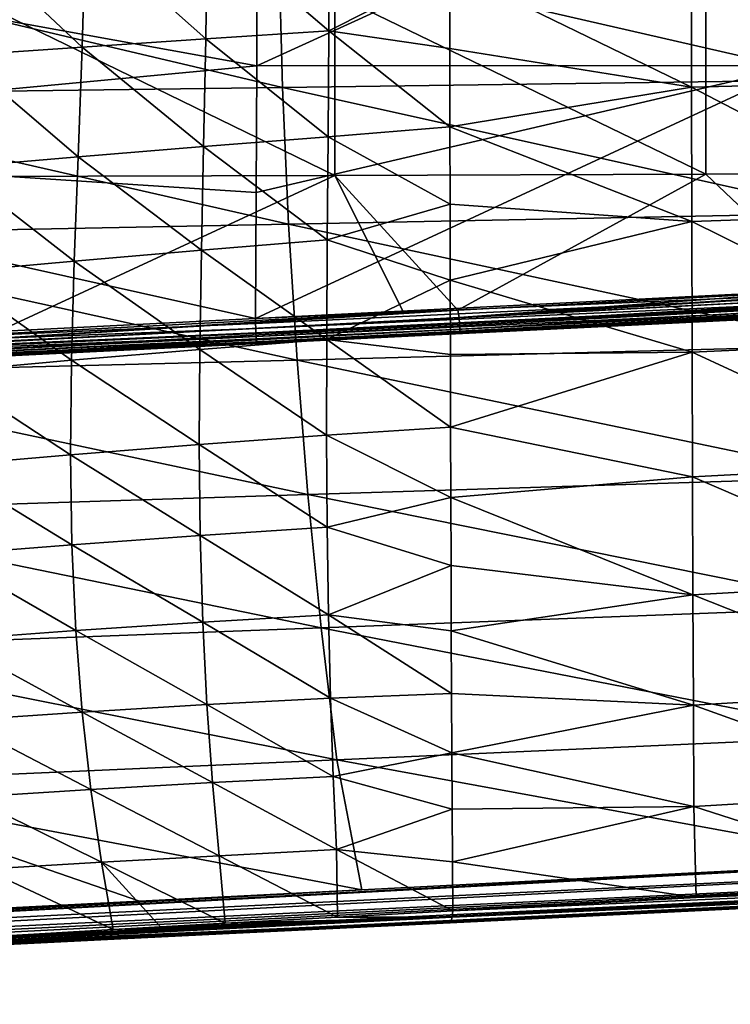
# Model space of a CAD drawing. Header units: metres. Extents: x -28 to 111, y -27 to 27.
# Tile 44 of 55: x 61 to 73, y -20 to -3. Entities that reach past the tile are written whole.
import ezdxf

# ---------------------------------------------------------------- set-up
doc = ezdxf.new("R2010")
doc.units = ezdxf.units.M
doc.layers.add('solid_13061041_XXX', color=7, linetype='CONTINUOUS')

msp = doc.modelspace()

# ---------------------------------------------------------------- linework, layer by layer
at = {"layer": 'solid_13061041_XXX'}
for points in [[(74.247925, 0.004211, 29.443527), (73.998207, -4.206885, 29.589895), (64.992241, -4.213687, 29.21768)], [(74.247925, 0.004211, 29.443527), (64.992241, -4.213687, 29.21768), (64.998062, -2.106638, 29.084337)], [(51.789097, -1.823261, 28.498888), (64.992241, -4.213687, 29.21768), (51.776875, -5.458402, 28.782181)], [(51.789097, -1.823261, 28.498888), (64.998062, -2.106638, 29.084337), (64.992241, -4.213687, 29.21768)], [(62.153332, -1.995065, -50.33894), (64.168625, -1.913496, -49.796177), (64.14653, -3.766006, -49.564281)], [(64.14653, -3.766006, -49.564281), (64.168625, -1.913496, -49.796177), (66.182487, -3.634923, -49.088253)], [(64.168625, -1.913496, -49.796177), (66.184296, -1.835165, -49.308479), (66.182487, -3.634923, -49.088253)], [(66.182487, -3.634923, -49.088253), (66.184296, -1.835165, -49.308479), (68.188263, -2.61917, -48.793583)], [(60.067883, -4.044598, -50.683723), (60.151009, -2.079065, -50.933804), (62.10107, -3.903029, -50.097813)], [(60.151009, -2.079065, -50.933804), (62.153332, -1.995065, -50.33894), (62.10107, -3.903029, -50.097813)], [(62.10107, -3.903029, -50.097813), (62.153332, -1.995065, -50.33894), (64.14653, -3.766006, -49.564281)], [(65.358643, -2.292565, -18.256851), (74.732536, -4.446949, -18.409492), (74.699127, -2.227917, -18.252466)], [(76.19857, -2.244864, -47.193016), (76.200546, -4.469029, -46.866768), (72.191055, -2.295057, -48.008236)], [(56.018246, -2.356715, -18.26124), (65.418633, -4.572322, -18.427134), (65.358643, -2.292565, -18.256851)], [(56.018246, -2.356715, -18.26124), (56.105103, -4.696669, -18.444794), (65.418633, -4.572322, -18.427134)], [(65.358643, -2.292565, -18.256851), (65.418633, -4.572322, -18.427134), (74.732536, -4.446949, -18.409492)], [(72.191055, -2.295057, -48.008236), (72.193085, -4.567373, -47.661911), (68.188263, -2.61917, -48.793583)], [(76.200546, -4.469029, -46.866768), (72.193085, -4.567373, -47.661911), (72.191055, -2.295057, -48.008236)], [(66.182487, -3.634923, -49.088253), (68.188263, -2.61917, -48.793583), (68.189468, -3.925872, -48.602386)], [(72.193085, -4.567373, -47.661911), (68.189468, -3.925872, -48.602386), (68.188263, -2.61917, -48.793583)], [(60.142868, -3.038558, 35.3605), (66.286018, -6.028461, 34.997375), (66.285736, -3.028483, 35.374535)], [(60.142868, -3.038558, 35.3605), (60.14304, -6.044974, 34.942677), (66.286018, -6.028461, 34.997375)], [(66.285736, -3.028483, 35.374535), (72.42894, -6.00955, 35.066185), (72.428596, -3.017062, 35.391964)], [(66.285736, -3.028483, 35.374535), (66.286018, -6.028461, 34.997375), (72.42894, -6.00955, 35.066185)], [(72.428596, -3.017062, 35.391964), (78.571793, -5.988241, 35.149105), (78.571449, -3.004296, 35.412785)], [(72.428596, -3.017062, 35.391964), (72.42894, -6.00955, 35.066185), (78.571793, -5.988241, 35.149105)], [(64.14653, -3.766006, -49.564281), (66.182487, -3.634923, -49.088253), (66.171432, -5.390237, -48.731117)], [(66.171432, -5.390237, -48.731117), (66.182487, -3.634923, -49.088253), (68.191002, -5.222776, -48.334435)], [(66.182487, -3.634923, -49.088253), (68.189468, -3.925872, -48.602386), (68.191002, -5.222776, -48.334435)], [(60.067883, -4.044598, -50.683723), (62.10107, -3.903029, -50.097813), (62.031956, -5.719629, -49.71233)], [(62.031956, -5.719629, -49.71233), (62.10107, -3.903029, -50.097813), (64.109886, -5.550694, -49.192509)], [(62.10107, -3.903029, -50.097813), (64.14653, -3.766006, -49.564281), (64.109886, -5.550694, -49.192509)], [(64.109886, -5.550694, -49.192509), (64.14653, -3.766006, -49.564281), (66.171432, -5.390237, -48.731117)], [(59.966492, -5.895212, -50.283779), (60.067883, -4.044598, -50.683723), (62.031956, -5.719629, -49.71233)], [(72.193085, -4.567373, -47.661911), (68.191002, -5.222776, -48.334435), (68.189468, -3.925872, -48.602386)], [(51.776875, -5.458402, 28.782181), (64.992241, -4.213687, 29.21768), (64.982559, -6.311224, 29.439514)], [(73.998207, -4.206885, 29.589895), (73.074142, -7.985959, 29.970911), (64.969025, -8.397394, 29.749512)], [(64.982559, -6.311224, 29.439514), (73.998207, -4.206885, 29.589895), (64.969025, -8.397394, 29.749512)], [(64.982559, -6.311224, 29.439514), (64.992241, -4.213687, 29.21768), (73.998207, -4.206885, 29.589895)], [(65.418633, -4.572322, -18.427134), (74.788208, -6.654069, -18.670515), (74.732536, -4.446949, -18.409492)], [(76.200546, -4.469029, -46.866768), (76.203827, -6.651622, -46.32893), (72.193085, -4.567373, -47.661911)], [(56.105103, -4.696669, -18.444794), (65.518608, -6.837033, -18.710434), (65.418633, -4.572322, -18.427134)], [(56.105103, -4.696669, -18.444794), (56.249851, -7.018437, -18.750408), (65.518608, -6.837033, -18.710434)], [(65.418633, -4.572322, -18.427134), (65.518608, -6.837033, -18.710434), (74.788208, -6.654069, -18.670515)], [(72.193085, -4.567373, -47.661911), (72.196442, -6.794037, -47.091393), (68.191002, -5.222776, -48.334435)], [(76.203827, -6.651622, -46.32893), (72.196442, -6.794037, -47.091393), (72.193085, -4.567373, -47.661911)], [(66.171432, -5.390237, -48.731117), (68.191002, -5.222776, -48.334435), (68.192841, -6.50369, -47.990238)], [(72.196442, -6.794037, -47.091393), (68.192841, -6.50369, -47.990238), (68.191002, -5.222776, -48.334435)], [(51.776875, -5.458402, 28.782181), (64.969025, -8.397394, 29.749512), (51.726654, -9.062567, 29.345724)], [(51.776875, -5.458402, 28.782181), (64.982559, -6.311224, 29.439514), (64.969025, -8.397394, 29.749512)], [(64.109886, -5.550694, -49.192509), (66.171432, -5.390237, -48.731117), (66.158386, -7.094345, -48.241085)], [(66.158386, -7.094345, -48.241085), (66.171432, -5.390237, -48.731117), (68.192841, -6.50369, -47.990238)], [(62.031956, -5.719629, -49.71233), (64.109886, -5.550694, -49.192509), (64.0728, -7.264849, -48.687054)], [(64.0728, -7.264849, -48.687054), (64.109886, -5.550694, -49.192509), (66.158386, -7.094345, -48.241085)], [(59.966492, -5.895212, -50.283779), (62.031956, -5.719629, -49.71233), (61.966572, -7.446449, -49.190674)], [(61.966572, -7.446449, -49.190674), (62.031956, -5.719629, -49.71233), (64.0728, -7.264849, -48.687054)], [(59.873543, -7.636971, -49.743927), (59.966492, -5.895212, -50.283779), (61.966572, -7.446449, -49.190674)], [(60.605694, -8.657633, 34.351688), (66.286018, -6.028461, 34.997375), (60.14304, -6.044974, 34.942677)], [(60.605694, -8.657633, 34.351688), (67.428246, -8.3031, 34.559414), (66.286018, -6.028461, 34.997375)], [(68.321625, -8.256446, 34.587383), (72.42894, -6.00955, 35.066185), (66.286018, -6.028461, 34.997375)], [(67.428246, -8.3031, 34.559414), (68.321625, -8.256446, 34.587383), (66.286018, -6.028461, 34.997375)], [(68.321625, -8.256446, 34.587383), (74.460876, -7.934443, 34.782246), (72.42894, -6.00955, 35.066185)], [(74.460876, -7.934443, 34.782246), (78.571793, -5.988241, 35.149105), (72.42894, -6.00955, 35.066185)], [(66.158386, -7.094345, -48.241085), (68.192841, -6.50369, -47.990238), (68.195053, -7.762541, -47.571407)], [(72.196442, -6.794037, -47.091393), (68.195053, -7.762541, -47.571407), (68.192841, -6.50369, -47.990238)], [(65.518608, -6.837033, -18.710434), (74.866135, -8.84625, -19.034971), (74.788208, -6.654069, -18.670515)], [(76.203827, -6.651622, -46.32893), (76.208397, -8.771772, -45.584335), (72.196442, -6.794037, -47.091393)], [(56.249851, -7.018437, -18.750408), (65.658569, -9.084463, -19.106346), (65.518608, -6.837033, -18.710434)], [(65.518608, -6.837033, -18.710434), (65.658569, -9.084463, -19.106346), (74.866135, -8.84625, -19.034971)], [(72.196442, -6.794037, -47.091393), (72.201111, -8.952136, -46.302151), (68.195053, -7.762541, -47.571407)], [(76.208397, -8.771772, -45.584335), (72.201111, -8.952136, -46.302151), (72.196442, -6.794037, -47.091393)], [(56.249851, -7.018437, -18.750408), (56.452492, -9.320593, -19.177835), (65.658569, -9.084463, -19.106346)], [(64.0728, -7.264849, -48.687054), (66.158386, -7.094345, -48.241085), (66.149101, -8.742144, -47.622444)], [(66.149101, -8.742144, -47.622444), (66.158386, -7.094345, -48.241085), (68.195053, -7.762541, -47.571407)], [(61.966572, -7.446449, -49.190674), (64.0728, -7.264849, -48.687054), (64.046234, -8.908444, -48.053066)], [(64.046234, -8.908444, -48.053066), (64.0728, -7.264849, -48.687054), (66.149101, -8.742144, -47.622444)], [(59.873543, -7.636971, -49.743927), (61.966572, -7.446449, -49.190674), (61.920563, -9.088495, -48.538727)], [(61.920563, -9.088495, -48.538727), (61.966572, -7.446449, -49.190674), (64.046234, -8.908444, -48.053066)], [(59.808907, -9.279852, -49.07066), (59.873543, -7.636971, -49.743927), (61.920563, -9.088495, -48.538727)], [(68.340805, -8.38243, 34.540703), (82.662682, -7.501039, 35.043793), (79.884621, -7.648194, 34.955597)], [(82.688301, -7.639699, 35.006237), (82.662682, -7.501039, 35.043793), (68.340805, -8.38243, 34.540703)], [(82.688301, -7.639699, 35.006237), (68.340805, -8.38243, 34.540703), (68.348625, -8.491738, 34.461403)], [(68.340805, -8.38243, 34.540703), (79.884621, -7.648194, 34.955597), (74.460876, -7.934443, 34.782246)], [(82.696739, -7.762454, 34.929638), (82.688301, -7.639699, 35.006237), (68.348625, -8.491738, 34.461403)], [(82.13755, -7.662692, 30.235449), (64.969025, -8.397394, 29.749512), (73.074142, -7.985959, 29.970911)], [(64.972534, -8.481848, 29.771797), (64.969025, -8.397394, 29.749512), (82.13755, -7.662692, 30.235449)], [(64.97538, -8.561152, 29.808456), (64.972534, -8.481848, 29.771797), (82.13755, -7.662692, 30.235449)], [(64.97538, -8.561152, 29.808456), (82.13755, -7.662692, 30.235449), (82.1418, -7.786818, 30.311346)], [(64.977463, -8.632885, 29.85837), (64.97538, -8.561152, 29.808456), (82.1418, -7.786818, 30.311346)], [(64.978729, -8.694853, 29.920012), (64.977463, -8.632885, 29.85837), (82.1418, -7.786818, 30.311346)], [(64.978729, -8.694853, 29.920012), (82.1418, -7.786818, 30.311346), (82.143906, -7.88389, 30.419781)], [(66.149101, -8.742144, -47.622444), (68.195053, -7.762541, -47.571407), (68.197716, -8.994091, -47.079895)], [(72.201111, -8.952136, -46.302151), (68.197716, -8.994091, -47.079895), (68.195053, -7.762541, -47.571407)], [(82.696739, -7.762454, 34.929638), (68.348625, -8.491738, 34.461403), (68.356018, -8.575762, 34.355652)], [(82.704834, -7.858044, 34.820995), (82.696739, -7.762454, 34.929638), (68.356018, -8.575762, 34.355652)], [(64.977341, -8.80506, 30.155022), (82.143692, -7.945681, 30.551565), (82.119789, -7.96801, 30.69466)], [(64.977341, -8.80506, 30.155022), (64.978668, -8.782277, 30.070639), (82.143692, -7.945681, 30.551565)], [(64.977341, -8.80506, 30.155022), (82.119789, -7.96801, 30.69466), (81.51593, -7.997766, 30.679823)], [(64.978668, -8.782277, 30.070639), (82.143906, -7.88389, 30.419781), (82.143692, -7.945681, 30.551565)], [(64.978668, -8.782277, 30.070639), (64.979134, -8.745163, 29.991495), (82.143906, -7.88389, 30.419781)], [(64.979134, -8.745163, 29.991495), (64.978729, -8.694853, 29.920012), (82.143906, -7.88389, 30.419781)], [(82.711906, -7.918437, 34.68943), (68.171867, -8.655299, 34.093655), (74.538788, -8.341567, 34.292034)], [(82.711906, -7.918437, 34.68943), (68.362427, -8.628351, 34.23119), (68.171867, -8.655299, 34.093655)], [(68.340805, -8.38243, 34.540703), (74.460876, -7.934443, 34.782246), (68.321625, -8.256446, 34.587383)], [(82.704834, -7.858044, 34.820995), (68.356018, -8.575762, 34.355652), (68.362427, -8.628351, 34.23119)], [(82.711906, -7.918437, 34.68943), (82.704834, -7.858044, 34.820995), (68.362427, -8.628351, 34.23119)], [(68.171867, -8.655299, 34.093655), (64.975197, -8.812817, 30.242064), (81.51593, -7.997766, 30.679823)], [(64.977341, -8.80506, 30.155022), (81.51593, -7.997766, 30.679823), (64.975197, -8.812817, 30.242064)], [(74.538788, -8.341567, 34.292034), (68.171867, -8.655299, 34.093655), (81.51593, -7.997766, 30.679823)], [(54.008846, -9.140538, 34.095848), (68.321625, -8.256446, 34.587383), (67.428246, -8.3031, 34.559414)], [(68.340805, -8.38243, 34.540703), (68.321625, -8.256446, 34.587383), (54.008846, -9.140538, 34.095848)], [(54.008846, -9.140538, 34.095848), (67.428246, -8.3031, 34.559414), (60.605694, -8.657633, 34.351688)], [(64.972534, -8.481848, 29.771797), (51.726654, -9.062567, 29.345724), (64.969025, -8.397394, 29.749512)], [(68.348625, -8.491738, 34.461403), (68.340805, -8.38243, 34.540703), (54.008846, -9.140538, 34.095848)], [(64.97538, -8.561152, 29.808456), (51.726654, -9.062567, 29.345724), (64.972534, -8.481848, 29.771797)], [(51.759014, -9.2207, 29.40798), (51.726654, -9.062567, 29.345724), (64.97538, -8.561152, 29.808456)], [(51.759014, -9.2207, 29.40798), (64.97538, -8.561152, 29.808456), (64.977463, -8.632885, 29.85837)], [(51.759014, -9.2207, 29.40798), (64.977463, -8.632885, 29.85837), (64.978729, -8.694853, 29.920012)], [(68.348625, -8.491738, 34.461403), (54.008846, -9.140538, 34.095848), (54.017342, -9.254109, 33.984928)], [(68.356018, -8.575762, 34.355652), (68.348625, -8.491738, 34.461403), (54.017342, -9.254109, 33.984928)], [(68.356018, -8.575762, 34.355652), (54.017342, -9.254109, 33.984928), (54.02462, -9.327106, 33.843891)], [(68.362427, -8.628351, 34.23119), (68.356018, -8.575762, 34.355652), (54.02462, -9.327106, 33.843891)], [(68.362427, -8.628351, 34.23119), (54.02462, -9.327106, 33.843891), (54.029953, -9.352147, 33.686989)], [(68.362427, -8.628351, 34.23119), (54.029953, -9.352147, 33.686989), (68.171867, -8.655299, 34.093655)], [(51.761917, -9.350222, 29.519594), (51.759014, -9.2207, 29.40798), (64.978729, -8.694853, 29.920012)], [(51.761444, -9.434651, 29.668299), (64.978668, -8.782277, 30.070639), (64.977341, -8.80506, 30.155022)], [(51.761444, -9.434651, 29.668299), (51.761917, -9.350222, 29.519594), (64.978668, -8.782277, 30.070639)], [(51.761917, -9.350222, 29.519594), (64.978729, -8.694853, 29.920012), (64.979134, -8.745163, 29.991495)], [(51.761917, -9.350222, 29.519594), (64.979134, -8.745163, 29.991495), (64.978668, -8.782277, 30.070639)], [(68.171867, -8.655299, 34.093655), (54.029953, -9.352147, 33.686989), (64.975197, -8.812817, 30.242064)], [(64.046234, -8.908444, -48.053066), (66.149101, -8.742144, -47.622444), (66.147919, -10.329131, -46.878677)], [(66.147919, -10.329131, -46.878677), (66.149101, -8.742144, -47.622444), (68.200867, -10.193604, -46.517662)], [(66.149101, -8.742144, -47.622444), (68.197716, -8.994091, -47.079895), (68.200867, -10.193604, -46.517662)], [(76.208397, -8.771772, -45.584335), (76.214233, -10.808646, -44.637897), (72.201111, -8.952136, -46.302151)], [(54.029953, -9.352147, 33.686989), (51.729294, -9.465513, 29.836016), (64.975197, -8.812817, 30.242064)], [(51.761444, -9.434651, 29.668299), (64.975197, -8.812817, 30.242064), (51.729294, -9.465513, 29.836016)], [(51.761444, -9.434651, 29.668299), (64.977341, -8.80506, 30.155022), (64.975197, -8.812817, 30.242064)], [(61.920563, -9.088495, -48.538727), (64.046234, -8.908444, -48.053066), (64.038353, -10.482276, -47.293678)], [(64.038353, -10.482276, -47.293678), (64.046234, -8.908444, -48.053066), (66.147919, -10.329131, -46.878677)], [(65.658569, -9.084463, -19.106346), (74.966331, -11.020461, -19.502298), (74.866135, -8.84625, -19.034971)], [(72.201111, -8.952136, -46.302151), (68.200867, -10.193604, -46.517662), (68.197716, -8.994091, -47.079895)], [(72.201111, -8.952136, -46.302151), (72.207062, -11.018805, -45.299759), (68.200867, -10.193604, -46.517662)], [(76.214233, -10.808646, -44.637897), (72.207062, -11.018805, -45.299759), (72.201111, -8.952136, -46.302151)], [(56.452492, -9.320593, -19.177835), (65.838501, -11.312374, -19.614458), (65.658569, -9.084463, -19.106346)], [(59.808907, -9.279852, -49.07066), (61.920563, -9.088495, -48.538727), (61.905445, -10.651592, -47.759247)], [(61.905445, -10.651592, -47.759247), (61.920563, -9.088495, -48.538727), (64.038353, -10.482276, -47.293678)], [(65.658569, -9.084463, -19.106346), (65.838501, -11.312374, -19.614458), (74.966331, -11.020461, -19.502298)], [(59.786991, -10.834436, -48.26635), (59.808907, -9.279852, -49.07066), (61.905445, -10.651592, -47.759247)], [(56.452492, -9.320593, -19.177835), (56.71302, -11.601711, -19.726824), (65.838501, -11.312374, -19.614458)], [(66.147919, -10.329131, -46.878677), (68.200867, -10.193604, -46.517662), (68.204536, -11.357555, -45.88625)], [(72.207062, -11.018805, -45.299759), (68.204536, -11.357555, -45.88625), (68.200867, -10.193604, -46.517662)], [(64.038353, -10.482276, -47.293678), (66.147919, -10.329131, -46.878677), (66.157654, -11.850979, -46.012157)], [(66.157654, -11.850979, -46.012157), (66.147919, -10.329131, -46.878677), (68.204536, -11.357555, -45.88625)], [(61.905445, -10.651592, -47.759247), (64.038353, -10.482276, -47.293678), (64.05439, -11.987123, -46.40971)], [(64.05439, -11.987123, -46.40971), (64.038353, -10.482276, -47.293678), (66.157654, -11.850979, -46.012157)], [(59.786991, -10.834436, -48.26635), (61.905445, -10.651592, -47.759247), (61.928516, -12.141163, -46.851601)], [(61.928516, -12.141163, -46.851601), (61.905445, -10.651592, -47.759247), (64.05439, -11.987123, -46.40971)], [(59.816849, -12.31035, -47.329002), (59.786991, -10.834436, -48.26635), (61.928516, -12.141163, -46.851601)], [(76.214233, -10.808646, -44.637897), (76.221306, -12.743152, -43.497993), (72.207062, -11.018805, -45.299759)], [(65.838501, -11.312374, -19.614458), (75.088776, -13.173677, -20.071936), (74.966331, -11.020461, -19.502298)], [(72.207062, -11.018805, -45.299759), (72.214256, -12.973228, -44.093742), (68.204536, -11.357555, -45.88625)], [(76.221306, -12.743152, -43.497993), (72.214256, -12.973228, -44.093742), (72.207062, -11.018805, -45.299759)], [(56.71302, -11.601711, -19.726824), (66.058411, -13.518529, -20.23436), (65.838501, -11.312374, -19.614458)], [(65.838501, -11.312374, -19.614458), (66.058411, -13.518529, -20.23436), (75.088776, -13.173677, -20.071936)], [(66.157654, -11.850979, -46.012157), (68.204536, -11.357555, -45.88625), (68.208664, -12.482722, -45.187645)], [(72.214256, -12.973228, -44.093742), (68.208664, -12.482722, -45.187645), (68.204536, -11.357555, -45.88625)], [(56.71302, -11.601711, -19.726824), (57.031425, -13.860365, -20.397123), (66.058411, -13.518529, -20.23436)], [(64.05439, -11.987123, -46.40971), (66.157654, -11.850979, -46.012157), (66.179207, -13.303456, -45.02544)], [(66.179207, -13.303456, -45.02544), (66.157654, -11.850979, -46.012157), (68.208664, -12.482722, -45.187645)], [(61.928516, -12.141163, -46.851601), (64.05439, -11.987123, -46.40971), (64.096092, -13.4231, -45.401009)], [(64.096092, -13.4231, -45.401009), (64.05439, -11.987123, -46.40971), (66.179207, -13.303456, -45.02544)], [(59.816849, -12.31035, -47.329002), (61.928516, -12.141163, -46.851601), (61.992279, -13.561137, -45.81319)], [(61.992279, -13.561137, -45.81319), (61.928516, -12.141163, -46.851601), (64.096092, -13.4231, -45.401009)], [(59.901672, -13.714856, -46.253845), (59.816849, -12.31035, -47.329002), (61.992279, -13.561137, -45.81319)], [(66.179207, -13.303456, -45.02544), (68.208664, -12.482722, -45.187645), (68.213181, -13.565257, -44.424458)], [(72.214256, -12.973228, -44.093742), (68.213181, -13.565257, -44.424458), (68.208664, -12.482722, -45.187645)], [(76.221306, -12.743152, -43.497993), (76.229553, -14.558595, -42.177784), (72.214256, -12.973228, -44.093742)], [(72.214256, -12.973228, -44.093742), (72.222626, -14.797345, -42.698948), (68.213181, -13.565257, -44.424458)], [(76.229553, -14.558595, -42.177784), (72.222626, -14.797345, -42.698948), (72.214256, -12.973228, -44.093742)], [(66.058411, -13.518529, -20.23436), (75.233482, -15.302871, -20.743317), (75.088776, -13.173677, -20.071936)], [(64.096092, -13.4231, -45.401009), (66.179207, -13.303456, -45.02544), (66.212509, -14.681561, -43.920639)], [(66.179207, -13.303456, -45.02544), (68.213181, -13.565257, -44.424458), (68.218025, -14.601096, -43.599514)], [(66.212509, -14.681561, -43.920639), (66.179207, -13.303456, -45.02544), (68.218025, -14.601096, -43.599514)], [(57.031425, -13.860365, -20.397123), (66.318291, -15.700692, -20.965643), (66.058411, -13.518529, -20.23436)], [(61.992279, -13.561137, -45.81319), (64.096092, -13.4231, -45.401009), (64.163422, -14.788544, -44.266121)], [(64.163422, -14.788544, -44.266121), (64.096092, -13.4231, -45.401009), (66.212509, -14.681561, -43.920639)], [(66.058411, -13.518529, -20.23436), (66.318291, -15.700692, -20.965643), (75.233482, -15.302871, -20.743317)], [(59.901672, -13.714856, -46.253845), (61.992279, -13.561137, -45.81319), (62.09679, -14.912722, -44.6394)], [(62.09679, -14.912722, -44.6394), (61.992279, -13.561137, -45.81319), (64.163422, -14.788544, -44.266121)], [(72.222626, -14.797345, -42.698948), (68.218025, -14.601096, -43.599514), (68.213181, -13.565257, -44.424458)], [(60.041698, -15.051609, -45.03347), (59.901672, -13.714856, -46.253845), (62.09679, -14.912722, -44.6394)], [(57.031425, -13.860365, -20.397123), (57.407703, -16.095129, -21.188484), (66.318291, -15.700692, -20.965643)], [(66.212509, -14.681561, -43.920639), (68.218025, -14.601096, -43.599514), (68.223122, -15.585957, -42.716053)], [(72.222626, -14.797345, -42.698948), (68.223122, -15.585957, -42.716053), (68.218025, -14.601096, -43.599514)], [(76.229553, -14.558595, -42.177784), (76.238914, -16.238455, -40.690765), (72.222626, -14.797345, -42.698948)], [(62.09679, -14.912722, -44.6394), (64.163422, -14.788544, -44.266121), (64.255241, -16.079172, -43.002258)], [(64.163422, -14.788544, -44.266121), (66.212509, -14.681561, -43.920639), (66.256905, -15.978971, -42.699203)], [(64.255241, -16.079172, -43.002258), (64.163422, -14.788544, -44.266121), (66.256905, -15.978971, -42.699203)], [(66.256905, -15.978971, -42.699203), (66.212509, -14.681561, -43.920639), (68.223122, -15.585957, -42.716053)], [(72.222626, -14.797345, -42.698948), (72.232101, -16.473288, -41.1306), (68.223122, -15.585957, -42.716053)], [(76.238914, -16.238455, -40.690765), (72.232101, -16.473288, -41.1306), (72.222626, -14.797345, -42.698948)], [(60.041698, -15.051609, -45.03347), (62.09679, -14.912722, -44.6394), (62.240582, -16.193369, -43.323719)], [(62.240582, -16.193369, -43.323719), (62.09679, -14.912722, -44.6394), (64.255241, -16.079172, -43.002258)], [(60.235241, -16.319517, -43.658123), (60.041698, -15.051609, -45.03347), (62.240582, -16.193369, -43.323719)], [(66.318291, -15.700692, -20.965643), (75.59494, -17.398579, -21.510855), (75.233482, -15.302871, -20.743317)], [(66.256905, -15.978971, -42.699203), (68.223122, -15.585957, -42.716053), (68.228493, -16.51614, -41.777924)], [(72.232101, -16.473288, -41.1306), (68.228493, -16.51614, -41.777924), (68.223122, -15.585957, -42.716053)], [(57.407703, -16.095129, -21.188484), (66.731392, -17.8529, -21.804996), (66.318291, -15.700692, -20.965643)], [(66.318291, -15.700692, -20.965643), (66.731392, -17.8529, -21.804996), (75.59494, -17.398579, -21.510855)], [(63.0508, -18.041107, -21.927666), (66.731392, -17.8529, -21.804996), (57.407703, -16.095129, -21.188484)], [(57.407703, -16.095129, -21.188484), (57.994244, -18.299282, -22.096655), (63.0508, -18.041107, -21.927666)], [(62.240582, -16.193369, -43.323719), (64.255241, -16.079172, -43.002258), (64.369026, -17.288227, -41.607536)], [(64.255241, -16.079172, -43.002258), (66.256905, -15.978971, -42.699203), (66.310982, -17.188587, -41.363609)], [(64.369026, -17.288227, -41.607536), (64.255241, -16.079172, -43.002258), (66.310982, -17.188587, -41.363609)], [(66.310982, -17.188587, -41.363609), (66.256905, -15.978971, -42.699203), (68.228493, -16.51614, -41.777924)], [(60.235241, -16.319517, -43.658123), (62.240582, -16.193369, -43.323719), (62.420235, -17.396526, -41.860424)], [(62.420235, -17.396526, -41.860424), (62.240582, -16.193369, -43.323719), (64.369026, -17.288227, -41.607536)], [(76.238914, -16.238455, -40.690765), (76.249733, -17.766201, -39.050396), (72.232101, -16.473288, -41.1306)], [(60.478176, -17.512131, -42.118771), (60.235241, -16.319517, -43.658123), (62.420235, -17.396526, -41.860424)], [(66.310982, -17.188587, -41.363609), (68.228493, -16.51614, -41.777924), (68.234131, -17.388464, -40.789211)], [(72.232101, -16.473288, -41.1306), (68.234131, -17.388464, -40.789211), (68.228493, -16.51614, -41.777924)], [(72.232101, -16.473288, -41.1306), (72.269958, -17.982477, -39.400551), (68.234131, -17.388464, -40.789211)], [(76.249733, -17.766201, -39.050396), (72.269958, -17.982477, -39.400551), (72.232101, -16.473288, -41.1306)], [(40.504982, -19.309801, -22.754759), (83.987045, -16.967016, -21.234247), (75.59494, -17.398579, -21.510855)], [(84.001152, -17.182913, -21.345324), (83.987045, -16.967016, -21.234247), (40.504982, -19.309801, -22.754759)], [(84.001152, -17.182913, -21.345324), (40.504982, -19.309801, -22.754759), (40.513165, -19.419319, -22.840578)], [(84.015205, -17.365709, -21.505491), (84.001152, -17.182913, -21.345324), (40.513165, -19.419319, -22.840578)], [(64.369026, -17.288227, -41.607536), (66.310982, -17.188587, -41.363609), (66.329147, -18.304087, -39.921261)], [(66.310982, -17.188587, -41.363609), (68.234131, -17.388464, -40.789211), (68.240044, -18.199846, -39.754013)], [(66.329147, -18.304087, -39.921261), (66.310982, -17.188587, -41.363609), (68.240044, -18.199846, -39.754013)], [(40.504982, -19.309801, -22.754759), (75.59494, -17.398579, -21.510855), (66.731392, -17.8529, -21.804996)], [(84.015205, -17.365709, -21.505491), (40.513165, -19.419319, -22.840578), (40.521183, -19.515821, -22.940821)], [(84.015205, -17.365709, -21.505491), (40.521183, -19.515821, -22.940821), (40.528885, -19.597439, -23.053537)], [(84.028366, -17.504345, -21.705173), (84.015205, -17.365709, -21.505491), (40.528885, -19.597439, -23.053537)], [(60.478176, -17.512131, -42.118771), (62.420235, -17.396526, -41.860424), (62.610439, -18.512787, -40.245907)], [(62.420235, -17.396526, -41.860424), (64.369026, -17.288227, -41.607536), (64.468971, -18.407562, -40.084049)], [(63.39756, -18.468071, -40.177418), (62.420235, -17.396526, -41.860424), (64.468971, -18.407562, -40.084049)], [(63.39756, -18.468071, -40.177418), (62.610439, -18.512787, -40.245907), (62.420235, -17.396526, -41.860424)], [(64.468971, -18.407562, -40.084049), (64.369026, -17.288227, -41.607536), (66.329147, -18.304087, -39.921261)], [(72.269958, -17.982477, -39.400551), (68.240044, -18.199846, -39.754013), (68.234131, -17.388464, -40.789211)], [(84.028366, -17.504345, -21.705173), (40.528885, -19.597439, -23.053537), (40.536121, -19.662582, -23.17654)], [(84.028366, -17.504345, -21.705173), (40.536121, -19.662582, -23.17654), (40.542744, -19.709988, -23.30744)], [(84.039833, -17.590605, -21.932537), (84.028366, -17.504345, -21.705173), (40.542744, -19.709988, -23.30744)], [(84.039833, -17.590605, -21.932537), (40.542744, -19.709988, -23.30744), (40.548634, -19.738735, -23.443691)], [(84.039833, -17.590605, -21.932537), (40.548634, -19.738735, -23.443691), (40.553669, -19.748264, -23.582651)], [(84.039833, -17.590605, -21.932537), (40.553669, -19.748264, -23.582651), (50.759644, -19.248743, -23.247862)], [(84.039833, -17.590605, -21.932537), (50.759644, -19.248743, -23.247862), (61.398354, -18.728033, -22.901306)], [(60.728386, -18.61997, -40.409515), (60.478176, -17.512131, -42.118771), (62.610439, -18.512787, -40.245907)], [(84.039833, -17.590605, -21.932537), (61.398354, -18.728033, -22.901306), (68.739067, -18.368738, -22.66361)], [(84.07148, -17.585785, -37.915363), (84.049026, -17.619715, -37.662514), (68.212761, -18.374735, -39.371906)], [(84.07148, -17.585785, -37.915363), (68.212761, -18.374735, -39.371906), (68.228279, -18.307682, -39.572182)], [(84.089249, -17.488445, -38.151852), (68.228279, -18.307682, -39.572182), (68.240044, -18.199846, -39.754013)], [(84.089249, -17.488445, -38.151852), (84.07148, -17.585785, -37.915363), (68.228279, -18.307682, -39.572182)], [(84.089249, -17.488445, -38.151852), (68.240044, -18.199846, -39.754013), (72.269958, -17.982477, -39.400551)], [(84.039833, -17.590605, -21.932537), (68.739067, -18.368738, -22.66361), (76.289299, -17.999184, -22.420786)], [(84.089249, -17.488445, -38.151852), (72.269958, -17.982477, -39.400551), (76.249733, -17.766201, -39.050396)], [(68.212761, -18.374735, -39.371906), (84.049026, -17.619715, -37.662514), (76.226906, -18.003706, -38.40535)], [(40.504982, -19.309801, -22.754759), (66.731392, -17.8529, -21.804996), (63.0508, -18.041107, -21.927666)], [(40.504982, -19.309801, -22.754759), (63.0508, -18.041107, -21.927666), (57.994244, -18.299282, -22.096655)], [(76.226906, -18.003706, -38.40535), (68.194229, -18.398041, -39.162273), (68.212761, -18.374735, -39.371906)], [(73.147682, -18.154417, -34.905212), (68.194229, -18.398041, -39.162273), (76.226906, -18.003706, -38.40535)], [(76.289299, -17.999184, -22.420786), (68.739067, -18.368738, -22.66361), (73.169136, -18.152376, -26.539757)], [(73.158409, -18.153395, -30.722502), (62.245674, -18.689234, -35.719917), (73.147682, -18.154417, -34.905212)], [(73.158409, -18.153395, -30.722502), (62.267807, -18.687248, -31.401222), (62.245674, -18.689234, -35.719917)], [(73.147682, -18.154417, -34.905212), (62.245674, -18.689234, -35.719917), (68.194229, -18.398041, -39.162273)], [(73.169136, -18.152376, -26.539757), (62.267807, -18.687248, -31.401222), (73.158409, -18.153395, -30.722502)], [(73.169136, -18.152376, -26.539757), (62.289936, -18.685266, -27.082504), (62.267807, -18.687248, -31.401222)], [(68.739067, -18.368738, -22.66361), (62.289936, -18.685266, -27.082504), (73.169136, -18.152376, -26.539757)], [(68.228279, -18.307682, -39.572182), (66.329147, -18.304087, -39.921261), (68.240044, -18.199846, -39.754013)], [(58.883919, -18.846851, -40.203297), (68.212761, -18.374735, -39.371906), (68.194229, -18.398041, -39.162273)], [(58.883919, -18.846851, -40.203297), (58.895264, -18.821573, -40.329014), (68.212761, -18.374735, -39.371906)], [(58.883919, -18.846851, -40.203297), (68.194229, -18.398041, -39.162273), (63.615433, -18.622828, -39.60334)], [(58.895264, -18.821573, -40.329014), (58.905407, -18.780306, -40.450531), (68.212761, -18.374735, -39.371906)], [(58.905407, -18.780306, -40.450531), (58.914177, -18.723734, -40.565845), (68.228279, -18.307682, -39.572182)], [(58.905407, -18.780306, -40.450531), (68.228279, -18.307682, -39.572182), (68.212761, -18.374735, -39.371906)], [(68.228279, -18.307682, -39.572182), (58.914177, -18.723734, -40.565845), (60.728386, -18.61997, -40.409515)], [(68.228279, -18.307682, -39.572182), (60.728386, -18.61997, -40.409515), (62.610439, -18.512787, -40.245907)], [(68.739067, -18.368738, -22.66361), (61.398354, -18.728033, -22.901306), (62.289936, -18.685266, -27.082504)], [(62.245674, -18.689234, -35.719917), (63.615433, -18.622828, -39.60334), (68.194229, -18.398041, -39.162273)], [(68.228279, -18.307682, -39.572182), (62.610439, -18.512787, -40.245907), (63.39756, -18.468071, -40.177418)], [(68.228279, -18.307682, -39.572182), (63.39756, -18.468071, -40.177418), (64.468971, -18.407562, -40.084049)], [(68.228279, -18.307682, -39.572182), (64.468971, -18.407562, -40.084049), (66.329147, -18.304087, -39.921261)], [(61.398354, -18.728033, -22.901306), (50.759644, -19.248743, -23.247862), (51.408169, -19.218283, -27.62525)], [(62.267807, -18.687248, -31.401222), (51.346748, -19.223898, -36.534271), (62.245674, -18.689234, -35.719917)], [(62.267807, -18.687248, -31.401222), (51.377457, -19.221088, -32.079765), (51.346748, -19.223898, -36.534271)], [(62.245674, -18.689234, -35.719917), (51.346748, -19.223898, -36.534271), (58.871552, -18.855724, -40.075462)], [(62.289936, -18.685266, -27.082504), (51.377457, -19.221088, -32.079765), (62.267807, -18.687248, -31.401222)], [(62.289936, -18.685266, -27.082504), (51.408169, -19.218283, -27.62525), (51.377457, -19.221088, -32.079765)], [(61.398354, -18.728033, -22.901306), (51.408169, -19.218283, -27.62525), (62.289936, -18.685266, -27.082504)], [(62.245674, -18.689234, -35.719917), (58.871552, -18.855724, -40.075462), (63.615433, -18.622828, -39.60334)], [(58.883919, -18.846851, -40.203297), (63.615433, -18.622828, -39.60334), (58.871552, -18.855724, -40.075462)]]:
    msp.add_3dface(points, dxfattribs=at)

doc.saveas('drawing.dxf')
